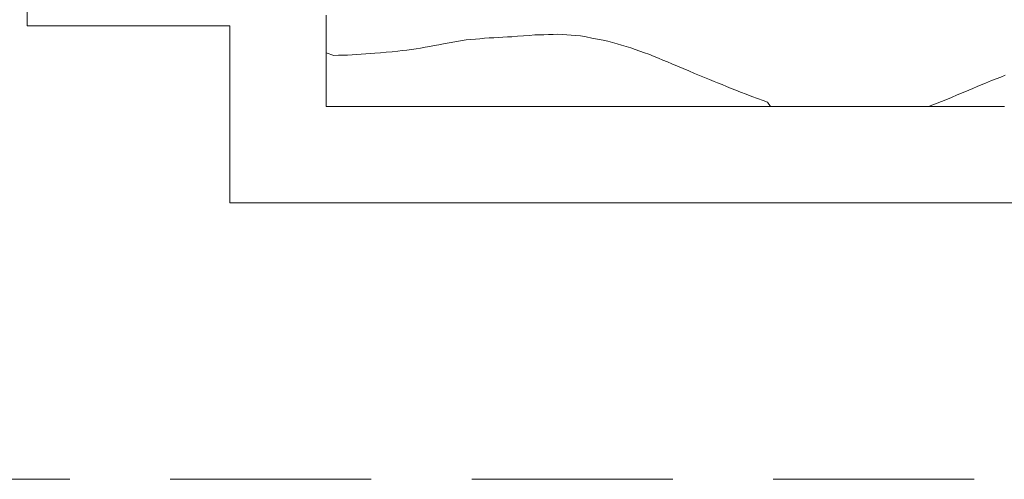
# Model space of a CAD drawing. Header units: millimetres. Extents: x -3350 to 1628655, y -3400 to 242269.
# Tile 46 of 73: x 1559770 to 1562832, y 10963 to 12392. Entities that reach past the tile are written whole.
import ezdxf
from ezdxf.xclip import XClip

# ---------------------------------------------------------------- set-up
doc = ezdxf.new("R2010")
doc.units = ezdxf.units.MM
doc.header["$MEASUREMENT"] = 0
doc.header["$XCLIPFRAME"] = 0
doc.linetypes.add('B0402', pattern=[937.5, 625, -312.5])
for name, color, linetype in [('19077_E_2-04_2_0', 7, 'Continuous'), ('19077_E_2-04_2_New_0', 7, 'Continuous'), ('19077_E_2-04_2_New_DLXISO', 7, 'Continuous')]:
    doc.layers.add(name, color=color, linetype=linetype)

# ---------------------------------------------------------------- blocks, each defined once
blk = doc.blocks.new('Drawing_1_2', base_point=(1545683.5, -2338.8))
at = {"layer": '19077_E_2-04_2_New_0', "color": 6, "linetype": 'Continuous', "lineweight": 0}
for p, q in [((1559793.3, 12372.5), (1559793.3, 22372.5)), ((1559793.3, 22372.5), (1559793.3, 12372.5)), ((1559793.3, 12372.5), (1559793.3, 22372.5)), ((1559793.3, 12372.5), (1559793.3, 22372.5)), ((1559793.3, 22372.5), (1559793.3, 12372.5)), ((1559793.3, 12372.5), (1559793.3, 22372.5)), ((1559793.3, 22372.5), (1559793.3, 12372.5)), ((1559793.3, 12372.5), (1559793.4, 12372.5)), ((1560423.3, 12372.5), (1559793.3, 12372.5)), ((1559793.3, 12372.5), (1559793.4, 12372.5)), ((1559793.3, 12372.5), (1560423.3, 12372.5)), ((1560423.3, 12372.5), (1559793.3, 12372.5)), ((1559793.3, 12372.5), (1559793.4, 12372.5)), ((1560423.3, 12372.5), (1559793.3, 12372.5)), ((1559793.3, 12372.5), (1559793.4, 12372.5)), ((1559793.3, 12372.5), (1560423.3, 12372.5)), ((1560423.3, 12372.5), (1559793.3, 12372.5)), ((1559793.3, 12372.5), (1560423.3, 12372.5)), ((1560423.3, 12372.5), (1560423.4, 12372.5)), ((1560423.3, 11822.5), (1560423.3, 12372.5)), ((1560423.3, 12372.5), (1560423.4, 12372.5)), ((1560423.3, 12372.5), (1560423.3, 11822.5)), ((1560423.3, 11822.5), (1560423.3, 12372.5)), ((1560423.3, 12372.5), (1560423.4, 12372.5)), ((1560423.3, 11822.5), (1560423.3, 12372.5)), ((1560423.3, 12372.5), (1560423.4, 12372.5)), ((1560423.3, 12372.5), (1560423.3, 11822.5)), ((1560423.3, 11822.5), (1560423.3, 12372.5)), ((1560423.3, 12372.5), (1560423.3, 11822.5)), ((1560423.3, 11822.5), (1560423.4, 11822.5)), ((1564943.3, 11822.5), (1560423.3, 11822.5)), ((1560423.3, 11822.5), (1560423.4, 11822.5)), ((1560423.3, 11822.5), (1564943.3, 11822.5)), ((1564943.3, 11822.5), (1560423.3, 11822.5)), ((1560423.3, 11822.5), (1560423.4, 11822.5)), ((1564943.3, 11822.5), (1560423.3, 11822.5)), ((1560423.3, 11822.5), (1560423.4, 11822.5)), ((1560423.3, 11822.5), (1564943.3, 11822.5)), ((1564943.3, 11822.5), (1560423.3, 11822.5)), ((1560423.3, 11822.5), (1564943.3, 11822.5))]:
    blk.add_line(p, q, dxfattribs=at)
at = {"layer": '19077_E_2-04_2_New_DLXISO', "color": 30, "linetype": 'Continuous', "lineweight": 0, "flags": 128}
blk.add_lwpolyline([(1560723.3, 12405.9), (1560723.3, 12389.2), (1560723.3, 12372.5), (1560723.3, 12355.9), (1560723.3, 12339.2), (1560723.3, 12322.5), (1560723.3, 12305.9), (1560723.3, 12289.2), (1560723.3, 12272.5), (1560723.3, 12255.9), (1560723.3, 12239.2), (1560723.3, 12222.5), (1560723.3, 12205.9), (1560723.3, 12189.2), (1560723.3, 12172.5), (1560723.3, 12155.9), (1560723.3, 12139.2), (1560723.3, 12122.5), (1560738.5, 12122.5), (1560753.7, 12122.5), (1560768.8, 12122.5), (1560784, 12122.5), (1560799.2, 12122.5), (1560814.4, 12122.5), (1560829.6, 12122.5), (1560844.7, 12122.5), (1560859.9, 12122.5), (1560875.1, 12122.5), (1560890.3, 12122.5), (1560905.5, 12122.5), (1560920.6, 12122.5), (1560935.8, 12122.5), (1560951, 12122.5), (1560966.2, 12122.5), (1560981.4, 12122.5), (1560996.5, 12122.5), (1561011.7, 12122.5), (1561026.9, 12122.5), (1561042.1, 12122.5), (1561057.3, 12122.5), (1561072.4, 12122.5), (1561087.6, 12122.5), (1561102.8, 12122.5), (1561118, 12122.5), (1561133.2, 12122.5), (1561148.3, 12122.5), (1561163.5, 12122.5), (1561178.7, 12122.5), (1561193.9, 12122.5), (1561209, 12122.5), (1561224.2, 12122.5), (1561239.4, 12122.5), (1561254.6, 12122.5), (1561269.8, 12122.5), (1561284.9, 12122.5), (1561300.1, 12122.5), (1561315.3, 12122.5), (1561330.5, 12122.5), (1561345.7, 12122.5), (1561360.8, 12122.5), (1561376, 12122.5), (1561391.2, 12122.5), (1561406.4, 12122.5), (1561421.6, 12122.5), (1561436.7, 12122.5), (1561451.9, 12122.5), (1561467.1, 12122.5), (1561482.3, 12122.5), (1561497.5, 12122.5), (1561512.6, 12122.5), (1561527.8, 12122.5), (1561543, 12122.5), (1561558.2, 12122.5), (1561573.4, 12122.5), (1561588.5, 12122.5), (1561603.7, 12122.5), (1561618.9, 12122.5), (1561634.1, 12122.5), (1561649.2, 12122.5), (1561664.4, 12122.5), (1561679.6, 12122.5), (1561694.8, 12122.5), (1561710, 12122.5), (1561725.1, 12122.5), (1561740.3, 12122.5), (1561755.5, 12122.5), (1561770.7, 12122.5), (1561785.9, 12122.5), (1561801, 12122.5), (1561816.2, 12122.5), (1561831.4, 12122.5), (1561846.6, 12122.5), (1561861.8, 12122.5), (1561876.9, 12122.5), (1561892.1, 12122.5), (1561907.3, 12122.5), (1561922.5, 12122.5), (1561937.7, 12122.5), (1561952.8, 12122.5), (1561968, 12122.5), (1561983.2, 12122.5), (1561998.4, 12122.5), (1562013.5, 12122.5), (1562028.7, 12122.5), (1562043.9, 12122.5), (1562059.1, 12122.5), (1562074.3, 12122.5), (1562089.4, 12122.5), (1562104.6, 12122.5), (1562119.8, 12122.5), (1562135, 12122.5), (1562150.2, 12122.5), (1562165.3, 12122.5), (1562180.5, 12122.5), (1562195.7, 12122.5), (1562210.9, 12122.5), (1562226.1, 12122.5), (1562241.2, 12122.5), (1562256.4, 12122.5), (1562271.6, 12122.5), (1562286.8, 12122.5), (1562302, 12122.5), (1562317.1, 12122.5), (1562332.3, 12122.5), (1562347.5, 12122.5), (1562362.7, 12122.5), (1562377.9, 12122.5), (1562393, 12122.5), (1562408.2, 12122.5), (1562423.4, 12122.5), (1562438.6, 12122.5), (1562453.8, 12122.5), (1562468.9, 12122.5), (1562484.1, 12122.5), (1562499.3, 12122.5), (1562514.5, 12122.5), (1562529.6, 12122.5), (1562544.8, 12122.5), (1562560, 12122.5), (1562575.2, 12122.5), (1562590.4, 12122.5), (1562605.5, 12122.5), (1562620.7, 12122.5), (1562635.9, 12122.5), (1562651.1, 12122.5), (1562666.3, 12122.5), (1562681.4, 12122.5), (1562696.6, 12122.5), (1562711.8, 12122.5), (1562727, 12122.5), (1562742.2, 12122.5), (1562757.3, 12122.5), (1562772.5, 12122.5), (1562787.7, 12122.5), (1562802.9, 12122.5), (1562818.1, 12122.5), (1562833.2, 12122.5)], dxfattribs=at)
at = {"layer": '19077_E_2-04_2_New_DLXISO', "color": 14, "linetype": 'Continuous', "lineweight": 0, "flags": 128}
blk.add_lwpolyline([(1560723.3, 12405.9), (1560723.3, 12389.2), (1560723.3, 12372.5), (1560723.3, 12355.9), (1560723.3, 12339.2), (1560723.3, 12322.5), (1560723.3, 12305.9), (1560723.3, 12289.2), (1560723.3, 12272.5), (1560723.3, 12255.9), (1560723.3, 12239.2), (1560723.3, 12222.5), (1560723.3, 12205.9), (1560723.3, 12189.2), (1560723.3, 12172.5), (1560723.3, 12155.9), (1560723.3, 12139.2), (1560723.3, 12122.5), (1560738.5, 12122.5), (1560753.7, 12122.5), (1560768.8, 12122.5), (1560784, 12122.5), (1560799.2, 12122.5), (1560814.4, 12122.5), (1560829.6, 12122.5), (1560844.7, 12122.5), (1560859.9, 12122.5), (1560875.1, 12122.5), (1560890.3, 12122.5), (1560905.5, 12122.5), (1560920.6, 12122.5), (1560935.8, 12122.5), (1560951, 12122.5), (1560966.2, 12122.5), (1560981.4, 12122.5), (1560996.5, 12122.5), (1561011.7, 12122.5), (1561026.9, 12122.5), (1561042.1, 12122.5), (1561057.3, 12122.5), (1561072.4, 12122.5), (1561087.6, 12122.5), (1561102.8, 12122.5), (1561118, 12122.5), (1561133.2, 12122.5), (1561148.3, 12122.5), (1561163.5, 12122.5), (1561178.7, 12122.5), (1561193.9, 12122.5), (1561209, 12122.5), (1561224.2, 12122.5), (1561239.4, 12122.5), (1561254.6, 12122.5), (1561269.8, 12122.5), (1561284.9, 12122.5), (1561300.1, 12122.5), (1561315.3, 12122.5), (1561330.5, 12122.5), (1561345.7, 12122.5), (1561360.8, 12122.5), (1561376, 12122.5), (1561391.2, 12122.5), (1561406.4, 12122.5), (1561421.6, 12122.5), (1561436.7, 12122.5), (1561451.9, 12122.5), (1561467.1, 12122.5), (1561482.3, 12122.5), (1561497.5, 12122.5), (1561512.6, 12122.5), (1561527.8, 12122.5), (1561543, 12122.5), (1561558.2, 12122.5), (1561573.4, 12122.5), (1561588.5, 12122.5), (1561603.7, 12122.5), (1561618.9, 12122.5), (1561634.1, 12122.5), (1561649.2, 12122.5), (1561664.4, 12122.5), (1561679.6, 12122.5), (1561694.8, 12122.5), (1561710, 12122.5), (1561725.1, 12122.5), (1561740.3, 12122.5), (1561755.5, 12122.5), (1561770.7, 12122.5), (1561785.9, 12122.5), (1561801, 12122.5), (1561816.2, 12122.5), (1561831.4, 12122.5), (1561846.6, 12122.5), (1561861.8, 12122.5), (1561876.9, 12122.5), (1561892.1, 12122.5), (1561907.3, 12122.5), (1561922.5, 12122.5), (1561937.7, 12122.5), (1561952.8, 12122.5), (1561968, 12122.5), (1561983.2, 12122.5), (1561998.4, 12122.5), (1562013.5, 12122.5), (1562028.7, 12122.5), (1562043.9, 12122.5), (1562059.1, 12122.5), (1562074.3, 12122.5), (1562089.4, 12122.5), (1562104.6, 12122.5), (1562119.8, 12122.5), (1562135, 12122.5), (1562150.2, 12122.5), (1562165.3, 12122.5), (1562180.5, 12122.5), (1562195.7, 12122.5), (1562210.9, 12122.5), (1562226.1, 12122.5), (1562241.2, 12122.5), (1562256.4, 12122.5), (1562271.6, 12122.5), (1562286.8, 12122.5), (1562302, 12122.5), (1562317.1, 12122.5), (1562332.3, 12122.5), (1562347.5, 12122.5), (1562362.7, 12122.5), (1562377.9, 12122.5), (1562393, 12122.5), (1562408.2, 12122.5), (1562423.4, 12122.5), (1562438.6, 12122.5), (1562453.8, 12122.5), (1562468.9, 12122.5), (1562484.1, 12122.5), (1562499.3, 12122.5), (1562514.5, 12122.5), (1562529.6, 12122.5), (1562544.8, 12122.5), (1562560, 12122.5), (1562575.2, 12122.5), (1562590.4, 12122.5), (1562605.5, 12122.5), (1562620.7, 12122.5), (1562635.9, 12122.5), (1562651.1, 12122.5), (1562666.3, 12122.5), (1562681.4, 12122.5), (1562696.6, 12122.5), (1562711.8, 12122.5), (1562727, 12122.5), (1562742.2, 12122.5), (1562757.3, 12122.5), (1562772.5, 12122.5), (1562787.7, 12122.5), (1562802.9, 12122.5), (1562818.1, 12122.5), (1562833.2, 12122.5)], dxfattribs=at)
at = {"layer": '19077_E_2-04_2_New_DLXISO', "color": 9, "linetype": 'Continuous', "lineweight": 0, "flags": 128}
blk.add_lwpolyline([(1560723.3, 12405.9), (1560723.3, 12389.2), (1560723.3, 12372.5), (1560723.3, 12355.9), (1560723.3, 12339.2), (1560723.3, 12322.5), (1560723.3, 12305.9), (1560723.3, 12289.2), (1560723.3, 12272.5), (1560723.3, 12255.9), (1560723.3, 12239.2), (1560723.3, 12222.5), (1560723.3, 12205.9), (1560723.3, 12189.2), (1560723.3, 12172.5), (1560723.3, 12155.9), (1560723.3, 12139.2), (1560723.3, 12122.5), (1560738.5, 12122.5), (1560753.7, 12122.5), (1560768.8, 12122.5), (1560784, 12122.5), (1560799.2, 12122.5), (1560814.4, 12122.5), (1560829.6, 12122.5), (1560844.7, 12122.5), (1560859.9, 12122.5), (1560875.1, 12122.5), (1560890.3, 12122.5), (1560905.5, 12122.5), (1560920.6, 12122.5), (1560935.8, 12122.5), (1560951, 12122.5), (1560966.2, 12122.5), (1560981.4, 12122.5), (1560996.5, 12122.5), (1561011.7, 12122.5), (1561026.9, 12122.5), (1561042.1, 12122.5), (1561057.3, 12122.5), (1561072.4, 12122.5), (1561087.6, 12122.5), (1561102.8, 12122.5), (1561118, 12122.5), (1561133.2, 12122.5), (1561148.3, 12122.5), (1561163.5, 12122.5), (1561178.7, 12122.5), (1561193.9, 12122.5), (1561209, 12122.5), (1561224.2, 12122.5), (1561239.4, 12122.5), (1561254.6, 12122.5), (1561269.8, 12122.5), (1561284.9, 12122.5), (1561300.1, 12122.5), (1561315.3, 12122.5), (1561330.5, 12122.5), (1561345.7, 12122.5), (1561360.8, 12122.5), (1561376, 12122.5), (1561391.2, 12122.5), (1561406.4, 12122.5), (1561421.6, 12122.5), (1561436.7, 12122.5), (1561451.9, 12122.5), (1561467.1, 12122.5), (1561482.3, 12122.5), (1561497.5, 12122.5), (1561512.6, 12122.5), (1561527.8, 12122.5), (1561543, 12122.5), (1561558.2, 12122.5), (1561573.4, 12122.5), (1561588.5, 12122.5), (1561603.7, 12122.5), (1561618.9, 12122.5), (1561634.1, 12122.5), (1561649.2, 12122.5), (1561664.4, 12122.5), (1561679.6, 12122.5), (1561694.8, 12122.5), (1561710, 12122.5), (1561725.1, 12122.5), (1561740.3, 12122.5), (1561755.5, 12122.5), (1561770.7, 12122.5), (1561785.9, 12122.5), (1561801, 12122.5), (1561816.2, 12122.5), (1561831.4, 12122.5), (1561846.6, 12122.5), (1561861.8, 12122.5), (1561876.9, 12122.5), (1561892.1, 12122.5), (1561907.3, 12122.5), (1561922.5, 12122.5), (1561937.7, 12122.5), (1561952.8, 12122.5), (1561968, 12122.5), (1561983.2, 12122.5), (1561998.4, 12122.5), (1562013.5, 12122.5), (1562028.7, 12122.5), (1562043.9, 12122.5), (1562059.1, 12122.5), (1562074.3, 12122.5), (1562089.4, 12122.5), (1562104.6, 12122.5), (1562119.8, 12122.5), (1562135, 12122.5), (1562150.2, 12122.5), (1562165.3, 12122.5), (1562180.5, 12122.5), (1562195.7, 12122.5), (1562210.9, 12122.5), (1562226.1, 12122.5), (1562241.2, 12122.5), (1562256.4, 12122.5), (1562271.6, 12122.5), (1562286.8, 12122.5), (1562302, 12122.5), (1562317.1, 12122.5), (1562332.3, 12122.5), (1562347.5, 12122.5), (1562362.7, 12122.5), (1562377.9, 12122.5), (1562393, 12122.5), (1562408.2, 12122.5), (1562423.4, 12122.5), (1562438.6, 12122.5), (1562453.8, 12122.5), (1562468.9, 12122.5), (1562484.1, 12122.5), (1562499.3, 12122.5), (1562514.5, 12122.5), (1562529.6, 12122.5), (1562544.8, 12122.5), (1562560, 12122.5), (1562575.2, 12122.5), (1562590.4, 12122.5), (1562605.5, 12122.5), (1562620.7, 12122.5), (1562635.9, 12122.5), (1562651.1, 12122.5), (1562666.3, 12122.5), (1562681.4, 12122.5), (1562696.6, 12122.5), (1562711.8, 12122.5), (1562727, 12122.5), (1562742.2, 12122.5), (1562757.3, 12122.5), (1562772.5, 12122.5), (1562787.7, 12122.5), (1562802.9, 12122.5), (1562818.1, 12122.5), (1562833.2, 12122.5)], dxfattribs=at)
at = {"layer": '19077_E_2-04_2_New_DLXISO', "color": 2, "linetype": 'Continuous', "lineweight": 0, "flags": 128}
blk.add_lwpolyline([(1560723.3, 12405.9), (1560723.3, 12389.2), (1560723.3, 12372.5), (1560723.3, 12355.9), (1560723.3, 12339.2), (1560723.3, 12322.5), (1560723.3, 12305.9), (1560723.3, 12289.2), (1560723.3, 12272.5), (1560723.3, 12255.9), (1560723.3, 12239.2), (1560723.3, 12222.5), (1560723.3, 12205.9), (1560723.3, 12189.2), (1560723.3, 12172.5), (1560723.3, 12155.9), (1560723.3, 12139.2), (1560723.3, 12122.5), (1560738.5, 12122.5), (1560753.7, 12122.5), (1560768.8, 12122.5), (1560784, 12122.5), (1560799.2, 12122.5), (1560814.4, 12122.5), (1560829.6, 12122.5), (1560844.7, 12122.5), (1560859.9, 12122.5), (1560875.1, 12122.5), (1560890.3, 12122.5), (1560905.5, 12122.5), (1560920.6, 12122.5), (1560935.8, 12122.5), (1560951, 12122.5), (1560966.2, 12122.5), (1560981.4, 12122.5), (1560996.5, 12122.5), (1561011.7, 12122.5), (1561026.9, 12122.5), (1561042.1, 12122.5), (1561057.3, 12122.5), (1561072.4, 12122.5), (1561087.6, 12122.5), (1561102.8, 12122.5), (1561118, 12122.5), (1561133.2, 12122.5), (1561148.3, 12122.5), (1561163.5, 12122.5), (1561178.7, 12122.5), (1561193.9, 12122.5), (1561209, 12122.5), (1561224.2, 12122.5), (1561239.4, 12122.5), (1561254.6, 12122.5), (1561269.8, 12122.5), (1561284.9, 12122.5), (1561300.1, 12122.5), (1561315.3, 12122.5), (1561330.5, 12122.5), (1561345.7, 12122.5), (1561360.8, 12122.5), (1561376, 12122.5), (1561391.2, 12122.5), (1561406.4, 12122.5), (1561421.6, 12122.5), (1561436.7, 12122.5), (1561451.9, 12122.5), (1561467.1, 12122.5), (1561482.3, 12122.5), (1561497.5, 12122.5), (1561512.6, 12122.5), (1561527.8, 12122.5), (1561543, 12122.5), (1561558.2, 12122.5), (1561573.4, 12122.5), (1561588.5, 12122.5), (1561603.7, 12122.5), (1561618.9, 12122.5), (1561634.1, 12122.5), (1561649.2, 12122.5), (1561664.4, 12122.5), (1561679.6, 12122.5), (1561694.8, 12122.5), (1561710, 12122.5), (1561725.1, 12122.5), (1561740.3, 12122.5), (1561755.5, 12122.5), (1561770.7, 12122.5), (1561785.9, 12122.5), (1561801, 12122.5), (1561816.2, 12122.5), (1561831.4, 12122.5), (1561846.6, 12122.5), (1561861.8, 12122.5), (1561876.9, 12122.5), (1561892.1, 12122.5), (1561907.3, 12122.5), (1561922.5, 12122.5), (1561937.7, 12122.5), (1561952.8, 12122.5), (1561968, 12122.5), (1561983.2, 12122.5), (1561998.4, 12122.5), (1562013.5, 12122.5), (1562028.7, 12122.5), (1562043.9, 12122.5), (1562059.1, 12122.5), (1562074.3, 12122.5), (1562089.4, 12122.5), (1562104.6, 12122.5), (1562119.8, 12122.5), (1562135, 12122.5), (1562150.2, 12122.5), (1562165.3, 12122.5), (1562180.5, 12122.5), (1562195.7, 12122.5), (1562210.9, 12122.5), (1562226.1, 12122.5), (1562241.2, 12122.5), (1562256.4, 12122.5), (1562271.6, 12122.5), (1562286.8, 12122.5), (1562302, 12122.5), (1562317.1, 12122.5), (1562332.3, 12122.5), (1562347.5, 12122.5), (1562362.7, 12122.5), (1562377.9, 12122.5), (1562393, 12122.5), (1562408.2, 12122.5), (1562423.4, 12122.5), (1562438.6, 12122.5), (1562453.8, 12122.5), (1562468.9, 12122.5), (1562484.1, 12122.5), (1562499.3, 12122.5), (1562514.5, 12122.5), (1562529.6, 12122.5), (1562544.8, 12122.5), (1562560, 12122.5), (1562575.2, 12122.5), (1562590.4, 12122.5), (1562605.5, 12122.5), (1562620.7, 12122.5), (1562635.9, 12122.5), (1562651.1, 12122.5), (1562666.3, 12122.5), (1562681.4, 12122.5), (1562696.6, 12122.5), (1562711.8, 12122.5), (1562727, 12122.5), (1562742.2, 12122.5), (1562757.3, 12122.5), (1562772.5, 12122.5), (1562787.7, 12122.5), (1562802.9, 12122.5), (1562818.1, 12122.5), (1562833.2, 12122.5)], dxfattribs=at)
at = {"layer": '19077_E_2-04_2_New_DLXISO', "color": 5, "linetype": 'Continuous', "lineweight": 0, "flags": 128}
blk.add_lwpolyline([(1560723.3, 12405.9), (1560723.3, 12389.2), (1560723.3, 12372.5), (1560723.3, 12355.9), (1560723.3, 12339.2), (1560723.3, 12322.5), (1560723.3, 12305.9), (1560723.3, 12289.2), (1560723.3, 12272.5), (1560723.3, 12255.9), (1560723.3, 12239.2), (1560723.3, 12222.5), (1560723.3, 12205.9), (1560723.3, 12189.2), (1560723.3, 12172.5), (1560723.3, 12155.9), (1560723.3, 12139.2), (1560723.3, 12122.5), (1560738.5, 12122.5), (1560753.7, 12122.5), (1560768.8, 12122.5), (1560784, 12122.5), (1560799.2, 12122.5), (1560814.4, 12122.5), (1560829.6, 12122.5), (1560844.7, 12122.5), (1560859.9, 12122.5), (1560875.1, 12122.5), (1560890.3, 12122.5), (1560905.5, 12122.5), (1560920.6, 12122.5), (1560935.8, 12122.5), (1560951, 12122.5), (1560966.2, 12122.5), (1560981.4, 12122.5), (1560996.5, 12122.5), (1561011.7, 12122.5), (1561026.9, 12122.5), (1561042.1, 12122.5), (1561057.3, 12122.5), (1561072.4, 12122.5), (1561087.6, 12122.5), (1561102.8, 12122.5), (1561118, 12122.5), (1561133.2, 12122.5), (1561148.3, 12122.5), (1561163.5, 12122.5), (1561178.7, 12122.5), (1561193.9, 12122.5), (1561209, 12122.5), (1561224.2, 12122.5), (1561239.4, 12122.5), (1561254.6, 12122.5), (1561269.8, 12122.5), (1561284.9, 12122.5), (1561300.1, 12122.5), (1561315.3, 12122.5), (1561330.5, 12122.5), (1561345.7, 12122.5), (1561360.8, 12122.5), (1561376, 12122.5), (1561391.2, 12122.5), (1561406.4, 12122.5), (1561421.6, 12122.5), (1561436.7, 12122.5), (1561451.9, 12122.5), (1561467.1, 12122.5), (1561482.3, 12122.5), (1561497.5, 12122.5), (1561512.6, 12122.5), (1561527.8, 12122.5), (1561543, 12122.5), (1561558.2, 12122.5), (1561573.4, 12122.5), (1561588.5, 12122.5), (1561603.7, 12122.5), (1561618.9, 12122.5), (1561634.1, 12122.5), (1561649.2, 12122.5), (1561664.4, 12122.5), (1561679.6, 12122.5), (1561694.8, 12122.5), (1561710, 12122.5), (1561725.1, 12122.5), (1561740.3, 12122.5), (1561755.5, 12122.5), (1561770.7, 12122.5), (1561785.9, 12122.5), (1561801, 12122.5), (1561816.2, 12122.5), (1561831.4, 12122.5), (1561846.6, 12122.5), (1561861.8, 12122.5), (1561876.9, 12122.5), (1561892.1, 12122.5), (1561907.3, 12122.5), (1561922.5, 12122.5), (1561937.7, 12122.5), (1561952.8, 12122.5), (1561968, 12122.5), (1561983.2, 12122.5), (1561998.4, 12122.5), (1562013.5, 12122.5), (1562028.7, 12122.5), (1562043.9, 12122.5), (1562059.1, 12122.5), (1562074.3, 12122.5), (1562089.4, 12122.5), (1562104.6, 12122.5), (1562119.8, 12122.5), (1562135, 12122.5), (1562150.2, 12122.5), (1562165.3, 12122.5), (1562180.5, 12122.5), (1562195.7, 12122.5), (1562210.9, 12122.5), (1562226.1, 12122.5), (1562241.2, 12122.5), (1562256.4, 12122.5), (1562271.6, 12122.5), (1562286.8, 12122.5), (1562302, 12122.5), (1562317.1, 12122.5), (1562332.3, 12122.5), (1562347.5, 12122.5), (1562362.7, 12122.5), (1562377.9, 12122.5), (1562393, 12122.5), (1562408.2, 12122.5), (1562423.4, 12122.5), (1562438.6, 12122.5), (1562453.8, 12122.5), (1562468.9, 12122.5), (1562484.1, 12122.5), (1562499.3, 12122.5), (1562514.5, 12122.5), (1562529.6, 12122.5), (1562544.8, 12122.5), (1562560, 12122.5), (1562575.2, 12122.5), (1562590.4, 12122.5), (1562605.5, 12122.5), (1562620.7, 12122.5), (1562635.9, 12122.5), (1562651.1, 12122.5), (1562666.3, 12122.5), (1562681.4, 12122.5), (1562696.6, 12122.5), (1562711.8, 12122.5), (1562727, 12122.5), (1562742.2, 12122.5), (1562757.3, 12122.5), (1562772.5, 12122.5), (1562787.7, 12122.5), (1562802.9, 12122.5), (1562818.1, 12122.5), (1562833.2, 12122.5)], dxfattribs=at)
at = {"layer": '19077_E_2-04_2_New_DLXISO', "color": 3, "linetype": 'Continuous', "lineweight": 0, "flags": 128}
blk.add_lwpolyline([(1560723.3, 12397.4), (1560723.3, 12372.5), (1560723.3, 12355.9), (1560723.3, 12339.2), (1560723.3, 12322.5), (1560723.3, 12305.9), (1560723.3, 12289.2), (1560746.8, 12280.7), (1560761, 12281.2), (1560775.2, 12281.6), (1560789.5, 12282), (1560803.7, 12282.5), (1560817.9, 12283.6), (1560832.1, 12284.7), (1560846.3, 12285.8), (1560860.5, 12286.9), (1560874.7, 12288), (1560892.5, 12289.4), (1560910.2, 12290.9), (1560928, 12292.4), (1560945.7, 12293.8), (1560959.9, 12295.8), (1560974.1, 12297.7), (1560988.4, 12299.6), (1561002.6, 12301.5), (1561016.8, 12303.4), (1561031, 12306), (1561045.2, 12308.6), (1561059.4, 12311.3), (1561073.6, 12313.9), (1561087.8, 12316.5), (1561105.6, 12319.6), (1561123.3, 12322.8), (1561141.1, 12325.9), (1561158.8, 12329), (1561173, 12330.3), (1561187.3, 12331.6), (1561201.5, 12332.8), (1561215.7, 12334.1), (1561229.9, 12335.3), (1561244.1, 12336), (1561258.3, 12336.8), (1561272.5, 12337.5), (1561286.7, 12338.2), (1561300.9, 12338.9), (1561318.7, 12340.3), (1561336.4, 12341.6), (1561354.2, 12343), (1561371.9, 12344.4), (1561386.2, 12344.9), (1561400.4, 12345.3), (1561414.6, 12345.8), (1561428.8, 12346.3), (1561443, 12346.8), (1561457.2, 12345.7), (1561471.4, 12344.6), (1561485.6, 12343.5), (1561499.8, 12342.5), (1561514, 12341.4), (1561531.8, 12338.2), (1561549.5, 12335), (1561567.3, 12331.8), (1561585.1, 12328.6), (1561599.3, 12324.7), (1561613.5, 12320.8), (1561627.7, 12316.9), (1561641.9, 12313), (1561656.1, 12309.1), (1561670.3, 12304.2), (1561684.5, 12299.2), (1561698.7, 12294.3), (1561712.9, 12289.3), (1561727.1, 12284.4), (1561743.3, 12278), (1561757, 12272.3), (1561770.7, 12266.6), (1561784.4, 12260.9), (1561798.2, 12255.2), (1561815.9, 12247.6), (1561833.7, 12240), (1561851.4, 12232.5), (1561869.2, 12224.9), (1561884.5, 12218.7), (1561899.7, 12212.6), (1561915, 12206.4), (1561930.2, 12200.3), (1561940.2, 12195.8), (1561954.4, 12190), (1561968.6, 12184.2), (1561982.9, 12178.4), (1561997.1, 12172.6), (1562011.3, 12166.8), (1562029, 12160.2), (1562046.8, 12153.6), (1562064.5, 12146.9), (1562082.3, 12140.3), (1562095.9, 12135.9), (1562104.6, 12122.5), (1562119.8, 12122.5), (1562135, 12122.5), (1562150.2, 12122.5), (1562165.3, 12122.5), (1562180.5, 12122.5), (1562195.7, 12122.5), (1562210.9, 12122.5), (1562226.1, 12122.5), (1562241.2, 12122.5), (1562256.4, 12122.5), (1562271.6, 12122.5), (1562286.8, 12122.5), (1562302, 12122.5), (1562317.1, 12122.5), (1562332.3, 12122.5), (1562347.5, 12122.5), (1562362.7, 12122.5), (1562377.9, 12122.5), (1562393, 12122.5), (1562408.2, 12122.5), (1562423.4, 12122.5), (1562438.6, 12122.5), (1562453.8, 12122.5), (1562468.9, 12122.5), (1562484.1, 12122.5), (1562499.3, 12122.5), (1562514.5, 12122.5), (1562529.6, 12122.5), (1562544.8, 12122.5), (1562560, 12122.5), (1562575.2, 12122.5), (1562590.4, 12122.5), (1562596.2, 12122.5), (1562623.4, 12132.7), (1562637, 12137.8), (1562650.6, 12142.9), (1562668.3, 12150.4), (1562686.1, 12157.9), (1562703.9, 12165.3), (1562721.6, 12172.8), (1562734.6, 12178.3), (1562747.7, 12183.8), (1562760.7, 12189.3), (1562773.7, 12194.8), (1562792.7, 12202.5), (1562806.9, 12208), (1562821.1, 12213.5), (1562835.3, 12219)], dxfattribs=at)

msp = doc.modelspace()

# ---------------------------------------------------------------- linework, layer by layer
at = {"layer": '19077_E_2-04_2_0', "color": 85, "linetype": 'B0402', "lineweight": 0, "flags": 128}
msp.add_lwpolyline([(1552738.3, 10963.5), (1628655.4, 10963.5), (1628655.4, 36627.5), (1552738.3, 36627.5)], close=True, dxfattribs=at)

# ---------------------------------------------------------------- block references
at = {"color": 174, "linetype": 'B0402', "lineweight": 0, "true_color": 0x0000aa}
ref = msp.add_blockref('Drawing_1_2', (1545683.5, -2338.8), dxfattribs=at)
XClip(ref).set_block_clipping_path([(1552743.3092323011, 10968.4528812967), (1628650.371970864, 36622.544083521)])

doc.saveas('drawing.dxf')
